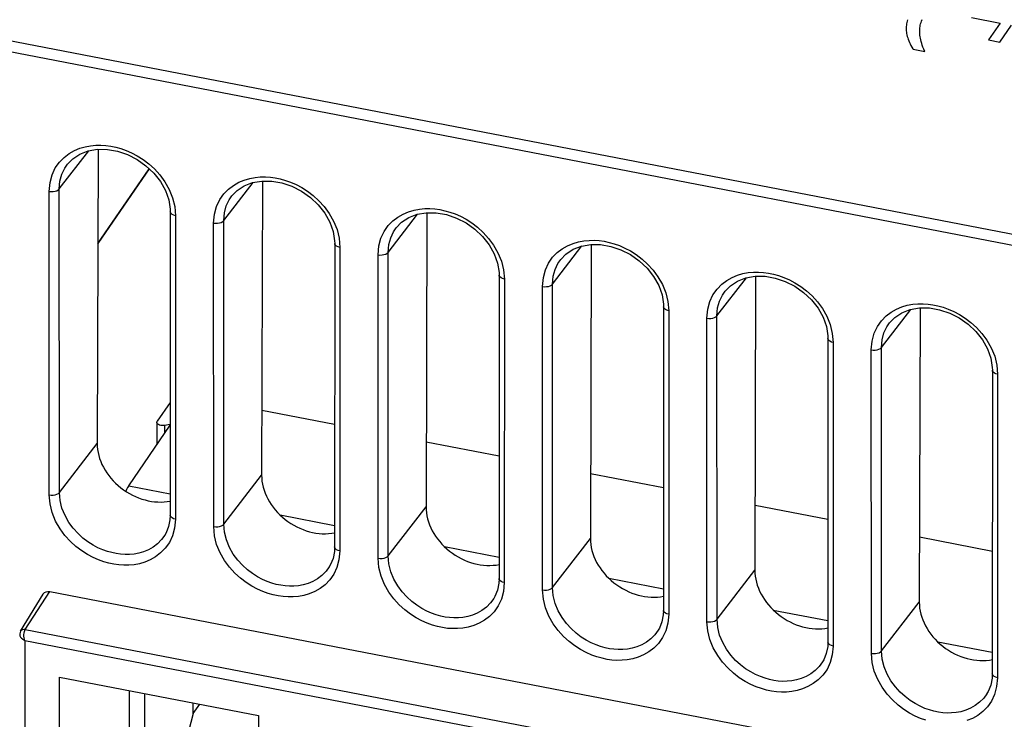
# Model space of a CAD drawing. Header units: millimetres. Extents: x -728 to -141, y -62 to 525.
# Tile 118 of 186: x -260 to -235, y 390 to 408. Entities that reach past the tile are written whole.
import ezdxf

# ---------------------------------------------------------------- set-up
doc = ezdxf.new("R2010")
doc.units = ezdxf.units.MM
doc.header["$LTSCALE"] = 23.1
doc.layers.add('R912005502_AM_0', color=7, linetype='CONTINUOUS')

msp = doc.modelspace()

# ---------------------------------------------------------------- linework, layer by layer
at = {"layer": 'R912005502_AM_0', "color": 7}
for p, q in [((-277.257, 410.585), (-192.804, 394.297)), ((-277.322, 410.321), (-192.869, 394.033)), ((-236.235, 407.92), (-235.513, 407.78)), ((-235.513, 407.78), (-235.804, 407.356)), ((-235.517, 407.301), (-235.225, 407.725)), ((-235.804, 407.356), (-235.517, 407.301)), ((-237.701, 407.123), (-237.409, 407.067)), ((-258.197, 404.604), (-258.218, 397.206)), ((-259.171, 403.608), (-258.431, 404.566)), ((-258.966, 404.228), (-258.966, 404.228)), ((-256.91, 404.116), (-258.204, 402.232)), ((-258.204, 402.232), (-256.91, 404.116)), ((-259.169, 395.974), (-259.171, 403.608)), ((-255.036, 402.81), (-254.297, 403.768)), ((-254.063, 403.806), (-254.083, 396.409)), ((-259.423, 395.914), (-259.425, 403.547)), ((-256.322, 403.386), (-256.269, 403.166)), ((-254.832, 403.43), (-254.831, 403.43)), ((-256.269, 403.166), (-256.247, 402.934)), ((-256.379, 403.034), (-256.381, 395.402)), ((-256.247, 402.934), (-256.249, 395.302)), ((-250.902, 402.013), (-250.162, 402.971)), ((-249.928, 403.009), (-249.949, 395.611)), ((-255.288, 395.117), (-255.29, 402.75)), ((-255.034, 395.176), (-255.036, 402.81)), ((-250.697, 402.633), (-250.697, 402.633)), ((-252.187, 402.588), (-252.135, 402.368)), ((-252.135, 402.368), (-252.113, 402.137)), ((-252.244, 402.237), (-252.246, 394.604)), ((-252.113, 402.137), (-252.115, 394.505)), ((-246.767, 401.215), (-246.027, 402.174)), ((-245.793, 402.211), (-245.814, 394.814)), ((-251.153, 394.319), (-251.155, 401.952)), ((-250.9, 394.379), (-250.902, 402.013)), ((-248.052, 401.791), (-248, 401.571)), ((-246.562, 401.835), (-246.562, 401.836)), ((-248.11, 401.439), (-248.112, 393.807)), ((-248, 401.571), (-247.978, 401.34)), ((-242.632, 400.418), (-241.893, 401.376)), ((-241.659, 401.414), (-241.679, 394.016)), ((-247.978, 401.34), (-247.98, 393.707)), ((-247.019, 393.522), (-247.021, 401.155)), ((-246.765, 393.581), (-246.767, 401.215)), ((-243.918, 400.993), (-243.865, 400.774)), ((-242.428, 401.038), (-242.427, 401.038)), ((-243.975, 400.642), (-243.977, 393.009)), ((-243.865, 400.774), (-243.843, 400.542)), ((-243.843, 400.542), (-243.845, 392.91)), ((-242.63, 392.784), (-242.632, 400.418)), ((-238.498, 399.62), (-237.758, 400.579)), ((-237.524, 400.616), (-237.545, 393.219)), ((-242.884, 392.724), (-242.886, 400.358)), ((-239.783, 400.196), (-239.731, 399.976)), ((-238.293, 400.24), (-238.293, 400.241)), ((-239.731, 399.976), (-239.709, 399.745)), ((-239.84, 399.844), (-239.842, 392.212)), ((-239.709, 399.745), (-239.711, 392.112)), ((-238.749, 391.927), (-238.752, 399.56)), ((-238.496, 391.987), (-238.498, 399.62)), ((-235.648, 399.399), (-235.596, 399.179)), ((-235.596, 399.179), (-235.574, 398.947)), ((-235.706, 399.047), (-235.708, 391.414)), ((-235.574, 398.947), (-235.576, 391.315)), ((-256.38, 398.24), (-256.707, 397.763)), ((-252.246, 397.682), (-254.079, 398.036)), ((-257.425, 396.143), (-256.38, 397.664)), ((-256.716, 397.736), (-256.716, 397.174)), ((-256.38, 397.684), (-256.521, 397.66)), ((-256.521, 397.66), (-256.521, 397.459)), ((-259.169, 395.974), (-258.218, 397.206)), ((-248.111, 396.885), (-249.944, 397.238)), ((-243.976, 396.087), (-245.81, 396.441)), ((-255.034, 395.176), (-254.083, 396.409)), ((-257.425, 396.143), (-256.381, 395.942)), ((-250.9, 394.379), (-249.949, 395.611)), ((-239.842, 395.29), (-241.675, 395.643)), ((-256.249, 395.302), (-256.272, 395.08)), ((-253.62, 395.41), (-252.246, 395.144)), ((-256.485, 394.956), (-256.516, 394.901)), ((-256.513, 394.905), (-256.516, 394.9)), ((-246.765, 393.581), (-245.814, 394.814)), ((-235.707, 394.492), (-237.54, 394.846)), ((-252.115, 394.505), (-252.137, 394.283)), ((-249.486, 394.612), (-248.112, 394.347)), ((-252.35, 394.159), (-252.382, 394.103)), ((-252.379, 394.108), (-252.382, 394.103)), ((-242.63, 392.784), (-241.679, 394.016)), ((-247.98, 393.707), (-248.003, 393.485)), ((-245.351, 393.815), (-243.977, 393.55)), ((-260.028, 392.526), (-259.41, 393.48)), ((-259.41, 393.48), (-210.781, 384.101)), ((-260.144, 392.484), (-259.579, 393.417)), ((-248.215, 393.361), (-248.247, 393.306)), ((-248.244, 393.31), (-248.247, 393.305)), ((-238.496, 391.987), (-237.545, 393.219)), ((-241.216, 393.017), (-239.842, 392.752)), ((-243.845, 392.91), (-243.868, 392.688)), ((-260.04, 392.504), (-260.028, 392.526)), ((-260.028, 392.526), (-211.399, 383.147)), ((-244.109, 392.513), (-244.113, 392.508)), ((-244.081, 392.564), (-244.112, 392.508)), ((-260.066, 392.268), (-260.035, 392.249)), ((-260.035, 392.249), (-211.524, 382.893)), ((-260.035, 392.249), (-260.035, 385.317)), ((-237.082, 392.22), (-235.708, 391.955)), ((-239.711, 392.112), (-239.733, 391.891)), ((-239.946, 391.766), (-239.978, 391.711)), ((-239.975, 391.715), (-239.978, 391.711)), ((-259.168, 391.327), (-254.161, 390.362)), ((-259.166, 385.961), (-259.168, 391.327)), ((-235.576, 391.315), (-235.599, 391.093)), ((-257.413, 390.989), (-257.42, 388.362)), ((-235.811, 390.969), (-235.843, 390.914)), ((-257.032, 390.915), (-257.032, 388.287)), ((-235.84, 390.918), (-235.843, 390.913)), ((-255.804, 390.412), (-255.804, 390.679)), ((-255.804, 390.412), (-255.638, 390.646)), ((-255.804, 390.412), (-256.362, 388.28)), ((-254.161, 390.362), (-254.162, 384.996))]:
    msp.add_line(p, q, dxfattribs=at)
for points in [[(-237.842, 407.864), (-237.852, 407.829), (-237.86, 407.794), (-237.866, 407.759), (-237.87, 407.725), (-237.873, 407.69), (-237.874, 407.673), (-237.874, 407.656), (-237.874, 407.621), (-237.871, 407.586), (-237.868, 407.551), (-237.862, 407.516), (-237.855, 407.48), (-237.846, 407.444), (-237.835, 407.408), (-237.823, 407.37), (-237.808, 407.333), (-237.792, 407.294), (-237.773, 407.254), (-237.753, 407.214), (-237.73, 407.172), (-237.704, 407.129), (-237.701, 407.123)], [(-237.409, 407.067), (-237.431, 407.119), (-237.451, 407.172), (-237.469, 407.221), (-237.484, 407.268), (-237.497, 407.313), (-237.508, 407.356), (-237.517, 407.397), (-237.523, 407.436), (-237.528, 407.475), (-237.532, 407.512), (-237.533, 407.549), (-237.534, 407.585), (-237.532, 407.62), (-237.529, 407.655), (-237.524, 407.69), (-237.518, 407.725), (-237.51, 407.76), (-237.5, 407.795), (-237.488, 407.83), (-237.475, 407.866)], [(-258.792, 404.572), (-258.655, 404.629), (-258.518, 404.669)], [(-258.654, 404.482), (-258.444, 404.564), (-258.21, 404.604), (-257.961, 404.601), (-257.705, 404.556), (-257.453, 404.471), (-257.213, 404.349), (-256.991, 404.192), (-256.794, 404.006), (-256.629, 403.797), (-256.502, 403.572), (-256.418, 403.337)], [(-258.518, 404.669), (-258.382, 404.694), (-258.251, 404.707), (-258.123, 404.707), (-257.997, 404.699), (-257.873, 404.682), (-257.748, 404.656), (-257.62, 404.621), (-257.488, 404.574), (-257.351, 404.514), (-257.209, 404.439), (-257.065, 404.347), (-256.921, 404.237), (-256.78, 404.109), (-256.644, 403.96), (-256.519, 403.79), (-256.409, 403.596), (-256.322, 403.386)], [(-259.425, 403.547), (-259.402, 403.77), (-259.352, 403.966), (-259.271, 404.136), (-259.168, 404.28), (-259.052, 404.399), (-258.925, 404.496), (-258.792, 404.572)], [(-258.966, 404.228), (-258.833, 404.364), (-258.654, 404.482)], [(-259.171, 403.608), (-259.154, 403.803), (-259.107, 403.977), (-259.035, 404.127), (-258.966, 404.228)], [(-254.657, 403.774), (-254.52, 403.831), (-254.383, 403.872)], [(-254.383, 403.872), (-254.248, 403.897), (-254.116, 403.909), (-253.988, 403.91), (-253.863, 403.902), (-253.739, 403.884), (-253.613, 403.859), (-253.486, 403.823), (-253.353, 403.777), (-253.216, 403.717), (-253.074, 403.641), (-252.93, 403.55), (-252.786, 403.44), (-252.645, 403.311), (-252.509, 403.162), (-252.385, 402.993), (-252.274, 402.799), (-252.187, 402.588)], [(-259.425, 403.547), (-259.375, 403.541), (-259.324, 403.542), (-259.275, 403.55), (-259.231, 403.564), (-259.196, 403.584), (-259.171, 403.607)], [(-255.29, 402.75), (-255.268, 402.972), (-255.217, 403.168), (-255.136, 403.338), (-255.034, 403.483), (-254.917, 403.602), (-254.79, 403.698), (-254.657, 403.774)], [(-254.831, 403.43), (-254.699, 403.566), (-254.519, 403.685)], [(-254.519, 403.685), (-254.309, 403.766), (-254.075, 403.806), (-253.826, 403.803), (-253.571, 403.758), (-253.319, 403.674), (-253.078, 403.551), (-252.856, 403.394), (-252.66, 403.208), (-252.494, 402.999), (-252.367, 402.774), (-252.283, 402.54)], [(-255.036, 402.81), (-255.019, 403.006), (-254.972, 403.18), (-254.9, 403.33), (-254.832, 403.43)], [(-256.418, 403.337), (-256.381, 403.101), (-256.379, 403.034)], [(-250.249, 403.074), (-250.113, 403.099), (-249.982, 403.112), (-249.853, 403.113), (-249.728, 403.104), (-249.604, 403.087), (-249.479, 403.061), (-249.351, 403.026), (-249.218, 402.979), (-249.082, 402.919), (-248.939, 402.844), (-248.795, 402.752), (-248.651, 402.642), (-248.51, 402.514), (-248.375, 402.365), (-248.25, 402.196), (-248.14, 402.002), (-248.052, 401.791)], [(-256.247, 402.934), (-256.293, 402.947), (-256.331, 402.965), (-256.359, 402.988), (-256.375, 403.013), (-256.379, 403.034)], [(-251.155, 401.952), (-251.133, 402.175), (-251.083, 402.371), (-251.002, 402.541), (-250.899, 402.685), (-250.783, 402.804), (-250.655, 402.901), (-250.522, 402.977)], [(-250.697, 402.633), (-250.564, 402.769), (-250.384, 402.887)], [(-250.522, 402.977), (-250.386, 403.034), (-250.249, 403.074)], [(-250.384, 402.887), (-250.175, 402.969), (-249.941, 403.009), (-249.692, 403.006), (-249.436, 402.961), (-249.184, 402.876), (-248.943, 402.754), (-248.721, 402.597), (-248.525, 402.411), (-248.36, 402.202), (-248.233, 401.977), (-248.149, 401.742)], [(-255.29, 402.75), (-255.24, 402.744), (-255.189, 402.745), (-255.14, 402.753), (-255.097, 402.767), (-255.061, 402.786), (-255.036, 402.81)], [(-250.902, 402.013), (-250.885, 402.209), (-250.837, 402.382), (-250.766, 402.532), (-250.697, 402.633)], [(-252.283, 402.54), (-252.246, 402.303), (-252.244, 402.237)], [(-252.113, 402.137), (-252.158, 402.149), (-252.196, 402.168), (-252.224, 402.19), (-252.24, 402.216), (-252.244, 402.237)], [(-247.021, 401.155), (-246.998, 401.377), (-246.948, 401.574), (-246.867, 401.743), (-246.764, 401.888), (-246.648, 402.007), (-246.521, 402.103), (-246.388, 402.179)], [(-246.388, 402.179), (-246.251, 402.237), (-246.114, 402.277)], [(-246.25, 402.09), (-246.04, 402.171), (-245.806, 402.211), (-245.557, 402.208), (-245.301, 402.164), (-245.049, 402.079), (-244.809, 401.957), (-244.587, 401.8), (-244.39, 401.613), (-244.225, 401.404), (-244.098, 401.179), (-244.014, 400.945)], [(-246.114, 402.277), (-245.978, 402.302), (-245.847, 402.314), (-245.719, 402.315), (-245.594, 402.307), (-245.469, 402.29), (-245.344, 402.264), (-245.217, 402.228), (-245.084, 402.182), (-244.947, 402.122), (-244.805, 402.047), (-244.661, 401.955), (-244.517, 401.845), (-244.376, 401.716), (-244.24, 401.567), (-244.115, 401.398), (-244.005, 401.204), (-243.918, 400.993)], [(-251.155, 401.952), (-251.106, 401.946), (-251.055, 401.947), (-251.006, 401.955), (-250.962, 401.969), (-250.927, 401.989), (-250.902, 402.012)], [(-246.562, 401.835), (-246.429, 401.971), (-246.25, 402.09)], [(-248.149, 401.742), (-248.112, 401.506), (-248.11, 401.439)], [(-246.767, 401.215), (-246.75, 401.411), (-246.703, 401.585), (-246.631, 401.735), (-246.562, 401.835)], [(-247.978, 401.34), (-248.023, 401.352), (-248.061, 401.37), (-248.089, 401.393), (-248.106, 401.418), (-248.11, 401.439)], [(-242.886, 400.358), (-242.864, 400.58), (-242.813, 400.776), (-242.732, 400.946), (-242.63, 401.09), (-242.513, 401.209), (-242.386, 401.306), (-242.253, 401.382)], [(-242.253, 401.382), (-242.116, 401.439), (-241.979, 401.479)], [(-242.115, 401.292), (-241.905, 401.374), (-241.672, 401.414), (-241.422, 401.411), (-241.167, 401.366), (-240.915, 401.282), (-240.674, 401.159), (-240.452, 401.002), (-240.256, 400.816), (-240.091, 400.607), (-239.963, 400.382), (-239.88, 400.147)], [(-241.979, 401.479), (-241.844, 401.504), (-241.712, 401.517), (-241.584, 401.518), (-241.459, 401.51), (-241.335, 401.492), (-241.209, 401.467), (-241.082, 401.431), (-240.949, 401.384), (-240.812, 401.324), (-240.67, 401.249), (-240.526, 401.157), (-240.382, 401.047), (-240.241, 400.919), (-240.105, 400.77), (-239.981, 400.601), (-239.87, 400.407), (-239.783, 400.196)], [(-247.021, 401.155), (-246.971, 401.149), (-246.92, 401.15), (-246.871, 401.158), (-246.827, 401.172), (-246.792, 401.191), (-246.767, 401.215)], [(-242.427, 401.038), (-242.295, 401.174), (-242.115, 401.292)], [(-244.014, 400.945), (-243.977, 400.708), (-243.975, 400.642)], [(-242.632, 400.418), (-242.615, 400.614), (-242.568, 400.788), (-242.496, 400.937), (-242.428, 401.038)], [(-243.843, 400.542), (-243.889, 400.555), (-243.927, 400.573), (-243.955, 400.595), (-243.971, 400.621), (-243.975, 400.642)], [(-238.118, 400.584), (-237.982, 400.642), (-237.845, 400.682)], [(-237.845, 400.682), (-237.709, 400.707), (-237.578, 400.719), (-237.449, 400.72), (-237.324, 400.712), (-237.2, 400.695), (-237.075, 400.669), (-236.947, 400.633), (-236.814, 400.587), (-236.678, 400.527), (-236.535, 400.452), (-236.391, 400.36), (-236.247, 400.25), (-236.106, 400.121), (-235.971, 399.973), (-235.846, 399.803), (-235.736, 399.609), (-235.648, 399.399)], [(-242.886, 400.358), (-242.836, 400.352), (-242.785, 400.353), (-242.736, 400.36), (-242.693, 400.374), (-242.657, 400.394), (-242.632, 400.417)], [(-238.752, 399.56), (-238.729, 399.782), (-238.679, 399.979), (-238.598, 400.149), (-238.495, 400.293), (-238.379, 400.412), (-238.251, 400.508), (-238.118, 400.584)], [(-238.293, 400.24), (-238.16, 400.376), (-237.98, 400.495)], [(-237.98, 400.495), (-237.771, 400.577), (-237.537, 400.617), (-237.288, 400.614), (-237.032, 400.569), (-236.78, 400.484), (-236.539, 400.362), (-236.317, 400.205), (-236.121, 400.018), (-235.956, 399.81), (-235.829, 399.584), (-235.745, 399.35)], [(-239.88, 400.147), (-239.842, 399.911), (-239.84, 399.844)], [(-238.498, 399.62), (-238.481, 399.816), (-238.433, 399.99), (-238.362, 400.14), (-238.293, 400.24)], [(-239.709, 399.745), (-239.754, 399.757), (-239.792, 399.775), (-239.82, 399.798), (-239.836, 399.823), (-239.84, 399.844)], [(-238.752, 399.56), (-238.702, 399.554), (-238.651, 399.555), (-238.602, 399.563), (-238.558, 399.577), (-238.523, 399.596), (-238.498, 399.62)], [(-235.745, 399.35), (-235.708, 399.114), (-235.706, 399.047)], [(-235.574, 398.947), (-235.619, 398.96), (-235.657, 398.978), (-235.685, 399), (-235.702, 399.026), (-235.706, 399.047)], [(-256.716, 397.736), (-256.715, 397.746), (-256.707, 397.763)], [(-256.521, 397.66), (-256.555, 397.657), (-256.588, 397.657), (-256.62, 397.662), (-256.649, 397.67), (-256.675, 397.681), (-256.695, 397.695), (-256.709, 397.711), (-256.716, 397.728), (-256.716, 397.736)], [(-259.423, 395.914), (-259.373, 395.908), (-259.322, 395.909), (-259.273, 395.917), (-259.229, 395.931), (-259.194, 395.95), (-259.169, 395.974)], [(-256.516, 394.9), (-256.597, 394.79), (-256.7, 394.685), (-256.812, 394.6), (-256.929, 394.533), (-257.049, 394.483), (-257.17, 394.448), (-257.289, 394.426), (-257.404, 394.415), (-257.517, 394.414), (-257.628, 394.422), (-257.737, 394.437), (-257.848, 394.46), (-257.961, 394.491), (-258.078, 394.532), (-258.198, 394.585), (-258.323, 394.651), (-258.449, 394.732), (-258.576, 394.828), (-258.7, 394.942), (-258.819, 395.072), (-258.93, 395.222), (-259.027, 395.391), (-259.103, 395.577), (-259.152, 395.772), (-259.169, 395.974)], [(-257.425, 396.143), (-257.452, 396.098), (-257.478, 396.045), (-257.494, 396.005)], [(-256.506, 394.571), (-256.622, 394.452), (-256.749, 394.356), (-256.882, 394.28), (-257.018, 394.222), (-257.155, 394.182), (-257.291, 394.157), (-257.422, 394.145), (-257.55, 394.144), (-257.676, 394.152), (-257.8, 394.17), (-257.925, 394.195), (-258.053, 394.231), (-258.186, 394.278), (-258.323, 394.338), (-258.465, 394.413), (-258.608, 394.505), (-258.752, 394.615), (-258.893, 394.744), (-259.028, 394.893), (-259.152, 395.062), (-259.262, 395.256), (-259.349, 395.466), (-259.401, 395.685), (-259.423, 395.914)], [(-256.381, 395.402), (-256.387, 395.287), (-256.421, 395.114), (-256.485, 394.956)], [(-256.249, 395.302), (-256.295, 395.314), (-256.333, 395.333), (-256.361, 395.355), (-256.377, 395.381), (-256.381, 395.402)], [(-255.288, 395.117), (-255.238, 395.111), (-255.187, 395.112), (-255.138, 395.119), (-255.095, 395.133), (-255.059, 395.153), (-255.034, 395.177)], [(-252.382, 394.103), (-252.462, 393.992), (-252.565, 393.888), (-252.677, 393.803), (-252.795, 393.736), (-252.915, 393.685), (-253.035, 393.65), (-253.154, 393.628), (-253.27, 393.618), (-253.383, 393.617), (-253.493, 393.624), (-253.603, 393.639), (-253.713, 393.662), (-253.826, 393.694), (-253.943, 393.735), (-254.063, 393.787), (-254.188, 393.853), (-254.315, 393.934), (-254.441, 394.031), (-254.566, 394.144), (-254.684, 394.275), (-254.795, 394.424), (-254.892, 394.594), (-254.969, 394.78), (-255.017, 394.975), (-255.034, 395.176)], [(-256.272, 395.08), (-256.322, 394.885), (-256.403, 394.715), (-256.506, 394.571)], [(-252.371, 393.773), (-252.487, 393.654), (-252.614, 393.558), (-252.747, 393.482), (-252.884, 393.425), (-253.021, 393.385), (-253.156, 393.36), (-253.287, 393.348), (-253.416, 393.347), (-253.541, 393.355), (-253.665, 393.372), (-253.791, 393.398), (-253.918, 393.434), (-254.051, 393.481), (-254.188, 393.541), (-254.33, 393.616), (-254.474, 393.708), (-254.618, 393.818), (-254.758, 393.947), (-254.894, 394.095), (-255.018, 394.265), (-255.128, 394.459), (-255.215, 394.669), (-255.267, 394.887), (-255.288, 395.117)], [(-252.246, 394.604), (-252.252, 394.49), (-252.287, 394.317), (-252.35, 394.159)], [(-252.115, 394.505), (-252.16, 394.517), (-252.198, 394.535), (-252.226, 394.558), (-252.242, 394.583), (-252.246, 394.604)], [(-252.137, 394.283), (-252.188, 394.087), (-252.269, 393.918), (-252.371, 393.773)], [(-251.153, 394.319), (-251.104, 394.313), (-251.053, 394.314), (-251.004, 394.322), (-250.96, 394.336), (-250.925, 394.355), (-250.9, 394.379)], [(-248.236, 392.976), (-248.352, 392.857), (-248.479, 392.761), (-248.612, 392.685), (-248.749, 392.628), (-248.886, 392.587), (-249.021, 392.562), (-249.153, 392.55), (-249.281, 392.549), (-249.406, 392.557), (-249.531, 392.575), (-249.656, 392.601), (-249.784, 392.636), (-249.916, 392.683), (-250.053, 392.743), (-250.195, 392.819), (-250.339, 392.91), (-250.483, 393.02), (-250.624, 393.149), (-250.759, 393.298), (-250.883, 393.467), (-250.993, 393.661), (-251.08, 393.872), (-251.132, 394.09), (-251.153, 394.319)], [(-248.247, 393.305), (-248.328, 393.195), (-248.431, 393.09), (-248.543, 393.005), (-248.66, 392.938), (-248.78, 392.888), (-248.901, 392.853), (-249.02, 392.831), (-249.135, 392.82), (-249.248, 392.819), (-249.358, 392.827), (-249.468, 392.842), (-249.579, 392.865), (-249.691, 392.896), (-249.808, 392.937), (-249.929, 392.99), (-250.053, 393.056), (-250.18, 393.137), (-250.307, 393.233), (-250.431, 393.347), (-250.55, 393.478), (-250.66, 393.627), (-250.758, 393.797), (-250.834, 393.982), (-250.883, 394.177), (-250.9, 394.379)], [(-248.112, 393.807), (-248.118, 393.692), (-248.152, 393.519), (-248.215, 393.361)], [(-247.98, 393.707), (-248.025, 393.72), (-248.063, 393.738), (-248.091, 393.76), (-248.108, 393.786), (-248.112, 393.807)], [(-259.579, 393.417), (-259.573, 393.426), (-259.543, 393.455), (-259.504, 393.475), (-259.46, 393.483), (-259.41, 393.48)], [(-248.003, 393.485), (-248.053, 393.29), (-248.134, 393.12), (-248.236, 392.976)], [(-247.019, 393.522), (-246.969, 393.516), (-246.918, 393.517), (-246.869, 393.525), (-246.825, 393.539), (-246.79, 393.558), (-246.765, 393.582)], [(-244.102, 392.178), (-244.218, 392.06), (-244.345, 391.963), (-244.478, 391.887), (-244.614, 391.83), (-244.751, 391.79), (-244.887, 391.765), (-245.018, 391.753), (-245.147, 391.752), (-245.272, 391.76), (-245.396, 391.777), (-245.521, 391.803), (-245.649, 391.839), (-245.782, 391.886), (-245.919, 391.946), (-246.061, 392.021), (-246.204, 392.113), (-246.348, 392.223), (-246.489, 392.352), (-246.624, 392.5), (-246.749, 392.67), (-246.858, 392.864), (-246.945, 393.074), (-246.997, 393.293), (-247.019, 393.522)], [(-244.113, 392.508), (-244.193, 392.397), (-244.296, 392.293), (-244.408, 392.208), (-244.525, 392.141), (-244.645, 392.091), (-244.766, 392.055), (-244.885, 392.033), (-245, 392.023), (-245.113, 392.022), (-245.224, 392.029), (-245.333, 392.045), (-245.444, 392.067), (-245.557, 392.099), (-245.674, 392.14), (-245.794, 392.192), (-245.919, 392.258), (-246.045, 392.339), (-246.172, 392.436), (-246.296, 392.549), (-246.415, 392.68), (-246.526, 392.829), (-246.623, 392.999), (-246.699, 393.185), (-246.748, 393.38), (-246.765, 393.581)], [(-243.977, 393.009), (-243.983, 392.895), (-244.017, 392.722), (-244.081, 392.564)], [(-243.845, 392.91), (-243.891, 392.922), (-243.929, 392.94), (-243.957, 392.963), (-243.973, 392.988), (-243.977, 393.009)], [(-242.884, 392.724), (-242.834, 392.718), (-242.783, 392.719), (-242.734, 392.727), (-242.691, 392.741), (-242.655, 392.761), (-242.63, 392.784)], [(-239.967, 391.381), (-240.083, 391.262), (-240.21, 391.166), (-240.343, 391.09), (-240.48, 391.033), (-240.617, 390.993), (-240.752, 390.967), (-240.883, 390.955), (-241.012, 390.954), (-241.137, 390.963), (-241.261, 390.98), (-241.387, 391.006), (-241.514, 391.042), (-241.647, 391.088), (-241.784, 391.148), (-241.926, 391.224), (-242.07, 391.316), (-242.214, 391.426), (-242.354, 391.554), (-242.49, 391.703), (-242.614, 391.872), (-242.724, 392.066), (-242.811, 392.277), (-242.863, 392.495), (-242.884, 392.724)], [(-239.978, 391.711), (-240.058, 391.6), (-240.161, 391.495), (-240.273, 391.41), (-240.391, 391.343), (-240.511, 391.293), (-240.631, 391.258), (-240.75, 391.236), (-240.866, 391.225), (-240.979, 391.224), (-241.089, 391.232), (-241.199, 391.247), (-241.309, 391.27), (-241.422, 391.301), (-241.539, 391.342), (-241.659, 391.395), (-241.784, 391.461), (-241.911, 391.542), (-242.037, 391.638), (-242.162, 391.752), (-242.28, 391.883), (-242.391, 392.032), (-242.488, 392.202), (-242.565, 392.387), (-242.613, 392.582), (-242.63, 392.784)], [(-260.145, 392.482), (-260.157, 392.456), (-260.166, 392.415), (-260.166, 392.4)], [(-260.028, 392.526), (-260.061, 392.529), (-260.092, 392.523), (-260.119, 392.51), (-260.14, 392.49), (-260.144, 392.484)], [(-260.035, 392.249), (-260.046, 392.282), (-260.054, 392.318), (-260.059, 392.358), (-260.06, 392.4), (-260.056, 392.439), (-260.049, 392.475), (-260.04, 392.504)], [(-243.868, 392.688), (-243.918, 392.492), (-243.999, 392.323), (-244.102, 392.178)], [(-260.167, 392.4), (-260.166, 392.392), (-260.159, 392.366), (-260.145, 392.339), (-260.123, 392.313), (-260.095, 392.289), (-260.066, 392.268)], [(-239.842, 392.212), (-239.848, 392.098), (-239.883, 391.924), (-239.946, 391.766)], [(-239.711, 392.112), (-239.756, 392.125), (-239.794, 392.143), (-239.822, 392.165), (-239.839, 392.191), (-239.842, 392.212)], [(-238.749, 391.927), (-238.7, 391.921), (-238.649, 391.922), (-238.6, 391.93), (-238.556, 391.944), (-238.521, 391.963), (-238.496, 391.987)], [(-235.843, 390.913), (-235.924, 390.802), (-236.027, 390.698), (-236.139, 390.613), (-236.256, 390.546), (-236.376, 390.496), (-236.497, 390.46), (-236.616, 390.438), (-236.731, 390.428), (-236.844, 390.427), (-236.954, 390.434), (-237.064, 390.45), (-237.175, 390.473), (-237.288, 390.504), (-237.404, 390.545), (-237.525, 390.598), (-237.649, 390.664), (-237.776, 390.744), (-237.903, 390.841), (-238.027, 390.954), (-238.146, 391.085), (-238.256, 391.234), (-238.354, 391.404), (-238.43, 391.59), (-238.479, 391.785), (-238.496, 391.987)], [(-239.733, 391.891), (-239.784, 391.695), (-239.865, 391.525), (-239.967, 391.381)], [(-237.38, 390.244), (-237.512, 390.291), (-237.649, 390.351), (-237.791, 390.426), (-237.935, 390.518), (-238.079, 390.628), (-238.22, 390.757), (-238.355, 390.905), (-238.479, 391.075), (-238.589, 391.269), (-238.676, 391.479), (-238.728, 391.698), (-238.749, 391.927)], [(-235.708, 391.414), (-235.714, 391.3), (-235.748, 391.127), (-235.811, 390.969)], [(-235.576, 391.315), (-235.622, 391.327), (-235.659, 391.345), (-235.688, 391.368), (-235.704, 391.394), (-235.708, 391.414)], [(-235.599, 391.093), (-235.649, 390.897), (-235.73, 390.728), (-235.832, 390.583)], [(-235.832, 390.583), (-235.948, 390.465), (-236.075, 390.368), (-236.208, 390.292), (-236.345, 390.235)]]:
    msp.add_lwpolyline(points, dxfattribs=at)
for centre in [(-256.902, 396.952), (-252.768, 396.155), (-248.633, 395.357), (-244.499, 394.56), (-240.364, 393.763), (-236.229, 392.965)]:
    msp.add_ellipse(centre, major_axis=(-1.15, 0.799), ratio=0.800601, start_param=0.505321, end_param=2.488068, dxfattribs=at)

doc.saveas('drawing.dxf')
